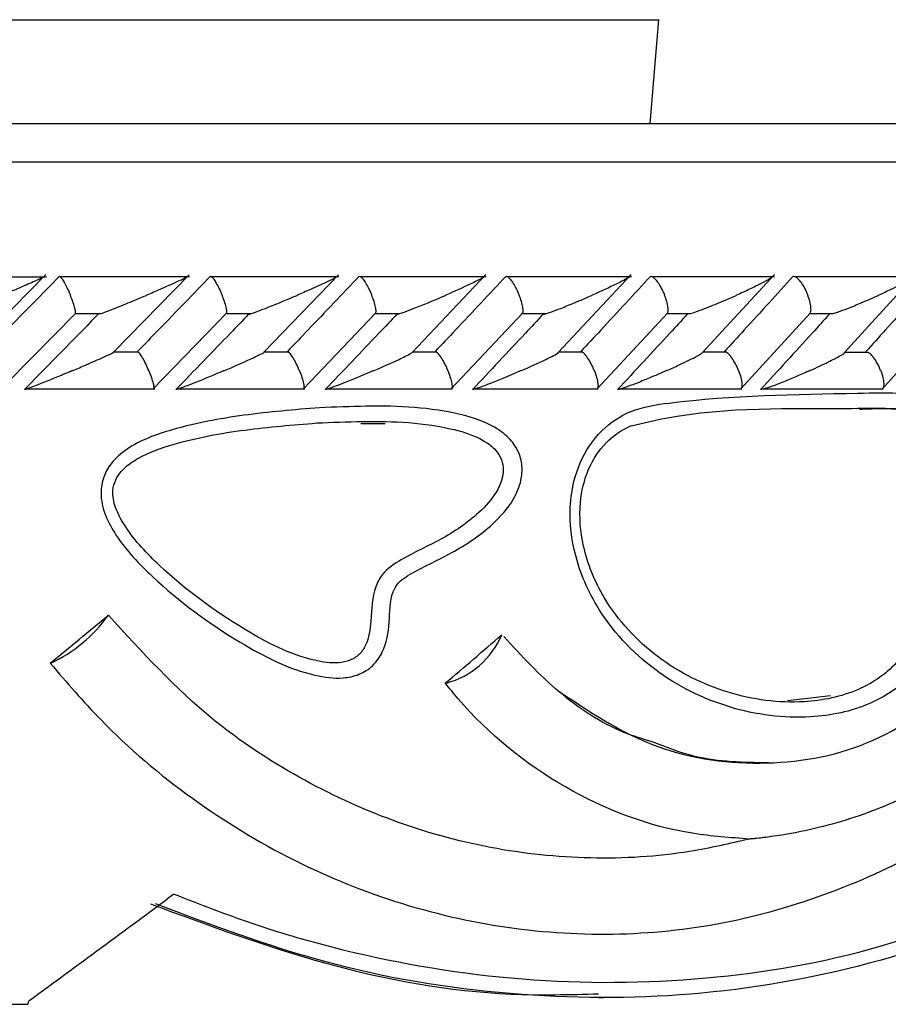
# Model space of a CAD drawing. Header units: millimetres. Extents: x 67.9 to 154, y 110.8 to 178.6.
# Tile 63 of 109: x 91.3 to 92.4, y 125.3 to 126.6. Entities that reach past the tile are written whole.
import ezdxf

# ---------------------------------------------------------------- set-up
doc = ezdxf.new("R2010")
doc.units = ezdxf.units.MM

msp = doc.modelspace()

# ---------------------------------------------------------------- linework, layer by layer
at = {"color": 1, "linetype": 'Continuous', "lineweight": 25}
for p, q in [((89.0715, 126.6419), (91.6409, 126.6419)), ((91.6409, 126.6419), (92.0965, 126.6419)), ((86.009, 126.4552), (94.4819, 126.4552))]:
    msp.add_line(p, q, dxfattribs=at)
at = {"color": 7, "linetype": 'Continuous', "lineweight": 25}
for p, q in [((92.0849, 126.5052), (92.0965, 126.6419)), ((86.059, 126.5052), (94.4393, 126.5052)), ((91.2907, 126.3035), (91.1182, 126.3035)), ((91.1893, 126.2044), (91.2899, 126.3067)), ((91.479, 126.3037), (91.308, 126.3037)), ((91.3789, 126.2046), (91.4784, 126.3065)), ((91.6756, 126.3037), (91.5069, 126.3037)), ((91.5768, 126.2045), (91.6751, 126.3066)), ((91.8694, 126.3037), (91.703, 126.3037)), ((91.7719, 126.2043), (91.869, 126.3067)), ((92.0605, 126.3037), (91.8963, 126.3037)), ((91.9641, 126.2041), (92.0602, 126.3069)), ((92.2487, 126.3036), (92.087, 126.3036)), ((92.1534, 126.2037), (92.2486, 126.307)), ((92.4342, 126.3036), (92.2749, 126.3036)), ((92.3403, 126.2038), (92.4342, 126.3072)), ((91.2386, 126.1639), (91.3293, 126.2562)), ((91.3292, 126.2557), (91.3628, 126.2557)), ((91.4309, 126.1559), (91.5282, 126.2563)), ((91.528, 126.2557), (91.5606, 126.2557)), ((91.6283, 126.1559), (91.7243, 126.2564)), ((91.7239, 126.2556), (91.7557, 126.2556)), ((91.8229, 126.156), (91.9175, 126.2564)), ((91.917, 126.2556), (91.9482, 126.2556)), ((92.0147, 126.156), (92.108, 126.2565)), ((92.1073, 126.2555), (92.138, 126.2555)), ((92.2037, 126.1561), (92.2957, 126.2566)), ((92.2948, 126.2555), (92.3249, 126.2555)), ((92.39, 126.1562), (92.4806, 126.2567)), ((91.4121, 126.2046), (91.3795, 126.2046)), ((91.6096, 126.2046), (91.5775, 126.2046)), ((91.8043, 126.2046), (91.7728, 126.2046)), ((91.9962, 126.2045), (91.9651, 126.2045)), ((92.1855, 126.2045), (92.1546, 126.2045)), ((92.372, 126.2044), (92.3413, 126.2044)), ((91.2621, 126.1566), (91.4334, 126.1566)), ((91.4616, 126.1565), (91.6307, 126.1565)), ((91.6583, 126.1565), (91.8251, 126.1565)), ((91.8522, 126.1564), (92.0167, 126.1564)), ((92.0434, 126.1564), (92.2055, 126.1564)), ((92.2319, 126.1563), (92.3915, 126.1563)), ((91.7044, 126.1111), (91.7365, 126.1109)), ((92.3221, 125.7529), (92.2655, 125.7464)), ((91.2433, 125.3472), (91.2663, 125.3472)), ((92.0172, 125.3559), (92.0235, 125.3559))]:
    msp.add_line(p, q, dxfattribs=at)
for centre, radius, start, end in [((91.2142, 125.9715), 0.1941, 295.0531, 324.5377), ((91.7881, 125.8763), 0.1105, 285.0792, 336.8857), ((91.2959, 125.7986), 0.00298, 269.937, 279.8647), ((91.8155, 125.7778), 0.00833, 270.1361, 279.5032)]:
    msp.add_arc(centre, radius, start, end, dxfattribs=at)
for centre, major_axis, ratio, start_param, end_param in [((90.584, 125.8272), (4.5651, 3.7186), 0.080856, 4.802862, 4.819791), ((90.584, 125.8012), (4.5461, 3.7024), 0.138612, 4.872525, 4.889419), ((90.584, 125.9262), (4.5467, 3.2898), 0.154485, 4.751077, 4.793381), ((90.584, 127.9255), (4.3761, 15.0633), 0.088576, 4.56616, 4.566454)]:
    msp.add_ellipse(centre, major_axis=major_axis, ratio=ratio, start_param=start_param, end_param=end_param, dxfattribs=at)
for points, knots in [([(91.308, 126.3045), (91.2966, 126.2929), (91.2735, 126.2694), (91.241, 126.2364), (91.2199, 126.215), (91.2106, 126.2055)], [0, 0, 0, 0, 0.351147, 0.71273, 1, 1, 1, 1]), ([(91.287, 126.3034), (91.2869, 126.3034), (91.2858, 126.3028), (91.2784, 126.2993), (91.2657, 126.2936), (91.2489, 126.2864), (91.2382, 126.2819), (91.2327, 126.2796), (91.2327, 126.2795)], [0, 0, 0, 0, 0.015045, 0.13829, 0.465901, 0.72894, 0.995983, 1, 1, 1, 1]), ([(91.308, 126.3045), (91.3083, 126.3045), (91.309, 126.3042), (91.3111, 126.3018), (91.3141, 126.2969), (91.3178, 126.2898), (91.3205, 126.2837), (91.322, 126.2802), (91.3222, 126.2796), (91.3223, 126.2795)], [0, 0, 0, 0, 0.1152798, 0.3056806, 0.5012898, 0.7256609, 0.9501956, 0.9934701, 1, 1, 1, 1]), ([(91.5066, 126.3045), (91.4953, 126.2929), (91.4726, 126.2694), (91.4406, 126.2364), (91.4198, 126.215), (91.4106, 126.2055)], [0, 0, 0, 0, 0.352171, 0.711323, 1, 1, 1, 1]), ([(91.4757, 126.3035), (91.4756, 126.3035), (91.4745, 126.3028), (91.4697, 126.3004), (91.4584, 126.2952), (91.4423, 126.288), (91.4285, 126.2821), (91.4225, 126.2796), (91.4225, 126.2795)], [0, 0, 0, 0, 0.015146, 0.160756, 0.305201, 0.702821, 0.996005, 1, 1, 1, 1]), ([(91.5066, 126.3045), (91.5066, 126.3045), (91.5072, 126.3045), (91.5087, 126.3035), (91.5117, 126.2997), (91.5153, 126.2938), (91.5188, 126.2868), (91.521, 126.2817), (91.5219, 126.2796), (91.5219, 126.2795)], [0, 0, 0, 0, 0.0163611, 0.206885, 0.3985455, 0.5994314, 0.8309806, 0.9934816, 1, 1, 1, 1]), ([(91.7024, 126.3045), (91.6913, 126.2929), (91.6688, 126.2694), (91.6373, 126.2363), (91.6168, 126.215), (91.6077, 126.2055)], [0, 0, 0, 0, 0.352654, 0.712616, 1, 1, 1, 1]), ([(91.6722, 126.3035), (91.6721, 126.3034), (91.6711, 126.3026), (91.6667, 126.3004), (91.656, 126.2952), (91.6402, 126.288), (91.6266, 126.2821), (91.6207, 126.2796), (91.6207, 126.2795)], [0, 0, 0, 0, 0.017588, 0.158295, 0.298041, 0.702842, 0.995975, 1, 1, 1, 1]), ([(91.7024, 126.3045), (91.7028, 126.3045), (91.7039, 126.3042), (91.7065, 126.3018), (91.7101, 126.2968), (91.7141, 126.2898), (91.717, 126.2837), (91.7184, 126.2802), (91.7187, 126.2796), (91.7187, 126.2795)], [0, 0, 0, 0, 0.115717, 0.305809, 0.501194, 0.725709, 0.950396, 0.993491, 1, 1, 1, 1]), ([(91.8954, 126.3045), (91.8845, 126.2929), (91.8623, 126.2693), (91.8312, 126.2363), (91.811, 126.215), (91.8021, 126.2055)], [0, 0, 0, 0, 0.353113, 0.713537, 1, 1, 1, 1]), ([(91.8666, 126.3045), (91.8668, 126.3045), (91.8672, 126.3045), (91.8671, 126.3041), (91.8647, 126.3023), (91.8581, 126.2989), (91.8422, 126.2912), (91.8277, 126.2846), (91.8161, 126.2796), (91.8161, 126.2795)], [0, 0, 0, 0, 0.02335, 0.073462, 0.134698, 0.325553, 0.472796, 0.996411, 1, 1, 1, 1]), ([(91.8954, 126.3045), (91.8959, 126.3045), (91.8972, 126.3042), (91.9001, 126.3018), (91.9039, 126.2968), (91.9081, 126.2898), (91.911, 126.2837), (91.9124, 126.2802), (91.9127, 126.2796), (91.9127, 126.2795)], [0, 0, 0, 0, 0.115812, 0.305837, 0.501174, 0.72572, 0.95044, 0.993495, 1, 1, 1, 1]), ([(92.0857, 126.3045), (92.0749, 126.2929), (92.0531, 126.2693), (92.0224, 126.2363), (92.0025, 126.2149), (91.9937, 126.2055)], [0, 0, 0, 0, 0.3535555, 0.7141021, 1, 1, 1, 1]), ([(92.0574, 126.3045), (92.0575, 126.3045), (92.0578, 126.3045), (92.0582, 126.3044), (92.0577, 126.3037), (92.0549, 126.3018), (92.0491, 126.2986), (92.0343, 126.2911), (92.0201, 126.2846), (92.0087, 126.2796), (92.0087, 126.2795)], [0, 0, 0, 0, 0.013073, 0.044023, 0.100225, 0.166357, 0.329721, 0.473923, 0.996413, 1, 1, 1, 1]), ([(92.0857, 126.3045), (92.0858, 126.3045), (92.0867, 126.3045), (92.089, 126.3035), (92.0927, 126.2997), (92.097, 126.2938), (92.1008, 126.2868), (92.103, 126.2817), (92.1039, 126.2796), (92.1039, 126.2795)], [0, 0, 0, 0, 0.016742, 0.207072, 0.39855, 0.599335, 0.831038, 0.993495, 1, 1, 1, 1]), ([(92.2733, 126.3045), (92.2627, 126.2929), (92.2412, 126.2693), (92.2109, 126.2363), (92.1913, 126.215), (92.1826, 126.2055)], [0, 0, 0, 0, 0.353342, 0.713673, 1, 1, 1, 1]), ([(92.2453, 126.3045), (92.2453, 126.3045), (92.2458, 126.3046), (92.2464, 126.3044), (92.2456, 126.3034), (92.2413, 126.3004), (92.231, 126.2949), (92.2159, 126.2875), (92.2045, 126.2822), (92.1986, 126.2796), (92.1985, 126.2795)], [0, 0, 0, 0, 0.002835, 0.050977, 0.110337, 0.207812, 0.453185, 0.72164, 0.996415, 1, 1, 1, 1]), ([(92.2733, 126.3045), (92.2734, 126.3045), (92.2744, 126.3045), (92.2769, 126.3035), (92.2809, 126.2997), (92.2854, 126.2938), (92.2893, 126.2868), (92.2915, 126.2817), (92.2923, 126.2796), (92.2923, 126.2795)], [0, 0, 0, 0, 0.016652, 0.207028, 0.398551, 0.59936, 0.831024, 0.993492, 1, 1, 1, 1]), ([(92.4581, 126.3045), (92.4477, 126.2929), (92.4265, 126.2694), (92.3967, 126.2364), (92.3774, 126.215), (92.3688, 126.2055)], [0, 0, 0, 0, 0.35247, 0.712244, 1, 1, 1, 1]), ([(92.4304, 126.3045), (92.4308, 126.3045), (92.4315, 126.3045), (92.4315, 126.3038), (92.4296, 126.302), (92.4207, 126.2966), (92.4051, 126.2886), (92.3911, 126.2821), (92.3856, 126.2796), (92.3855, 126.2795)], [0, 0, 0, 0, 0.0388574, 0.084812, 0.162938, 0.3126958, 0.7369051, 0.9964149, 1, 1, 1, 1]), ([(91.3291, 126.2559), (91.3292, 126.2564), (91.3294, 126.2576), (91.3283, 126.2623), (91.3262, 126.2692), (91.324, 126.2754), (91.3226, 126.2788), (91.3223, 126.2795), (91.3223, 126.2795)], [0, 0, 0, 0, 0.149002, 0.388888, 0.663921, 0.939147, 0.991997, 1, 1, 1, 1]), ([(91.3628, 126.2557), (91.3636, 126.256), (91.367, 126.2571), (91.3791, 126.2617), (91.3983, 126.2695), (91.4143, 126.2761), (91.4224, 126.2795), (91.4225, 126.2795)], [0, 0, 0, 0, 0.055044, 0.219231, 0.599098, 0.99599, 1, 1, 1, 1]), ([(91.5281, 126.2564), (91.5281, 126.2568), (91.5284, 126.2579), (91.5277, 126.2623), (91.5258, 126.2692), (91.5236, 126.2754), (91.5222, 126.2788), (91.5219, 126.2795), (91.5219, 126.2795)], [0, 0, 0, 0, 0.106939, 0.358539, 0.647309, 0.93629, 0.991616, 1, 1, 1, 1]), ([(91.5568, 126.2545), (91.5571, 126.2546), (91.5578, 126.2547), (91.561, 126.2556), (91.5679, 126.2581), (91.5866, 126.2653), (91.6052, 126.2729), (91.6188, 126.2788), (91.6206, 126.2795), (91.6207, 126.2795)], [0, 0, 0, 0, 0.042786, 0.100388, 0.193836, 0.38606, 0.920541, 0.996406, 1, 1, 1, 1]), ([(91.7241, 126.2565), (91.7242, 126.2568), (91.7247, 126.2579), (91.7241, 126.2623), (91.7225, 126.2692), (91.7204, 126.2754), (91.719, 126.2788), (91.7187, 126.2795), (91.7187, 126.2795)], [0, 0, 0, 0, 0.101836, 0.354775, 0.645294, 0.93603, 0.991578, 1, 1, 1, 1]), ([(91.7519, 126.2545), (91.7522, 126.2546), (91.7531, 126.2547), (91.7564, 126.2556), (91.7635, 126.2581), (91.7823, 126.2653), (91.8008, 126.273), (91.8143, 126.2788), (91.816, 126.2795), (91.8161, 126.2795)], [0, 0, 0, 0, 0.0429558, 0.1007659, 0.1945162, 0.3871964, 0.9215819, 0.9964028, 1, 1, 1, 1]), ([(91.9174, 126.2566), (91.9175, 126.2569), (91.9181, 126.258), (91.9178, 126.2624), (91.9164, 126.2692), (91.9143, 126.2754), (91.913, 126.2788), (91.9127, 126.2795), (91.9127, 126.2795)], [0, 0, 0, 0, 0.096142, 0.350631, 0.643045, 0.935681, 0.99153, 1, 1, 1, 1]), ([(91.9442, 126.2545), (91.9446, 126.2546), (91.9456, 126.2547), (91.949, 126.2556), (91.9563, 126.2581), (91.969, 126.2629), (91.9873, 126.2703), (92.001, 126.2762), (92.0086, 126.2795), (92.0087, 126.2795)], [0, 0, 0, 0, 0.042732, 0.100453, 0.193926, 0.385762, 0.648647, 0.996406, 1, 1, 1, 1]), ([(92.1078, 126.2566), (92.108, 126.2569), (92.1087, 126.258), (92.1086, 126.2624), (92.1075, 126.2692), (92.1055, 126.2754), (92.1042, 126.2788), (92.1039, 126.2795), (92.1039, 126.2795)], [0, 0, 0, 0, 0.08964, 0.345951, 0.640478, 0.935228, 0.99147, 1, 1, 1, 1]), ([(92.138, 126.2554), (92.1391, 126.2558), (92.143, 126.2569), (92.1552, 126.2613), (92.1745, 126.2691), (92.1902, 126.2758), (92.1984, 126.2795), (92.1985, 126.2795)], [0, 0, 0, 0, 0.063346, 0.218744, 0.574024, 0.996037, 1, 1, 1, 1]), ([(92.2955, 126.2567), (92.2957, 126.257), (92.2965, 126.2581), (92.2967, 126.2624), (92.2957, 126.2692), (92.2939, 126.2754), (92.2926, 126.2788), (92.2924, 126.2795), (92.2923, 126.2795)], [0, 0, 0, 0, 0.08142, 0.340083, 0.637232, 0.934604, 0.991389, 1, 1, 1, 1]), ([(92.3249, 126.2554), (92.3251, 126.2554), (92.3269, 126.2559), (92.3338, 126.2582), (92.3464, 126.2628), (92.3647, 126.2703), (92.378, 126.2762), (92.3854, 126.2795), (92.3855, 126.2795)], [0, 0, 0, 0, 0.011856, 0.114191, 0.324291, 0.612839, 0.996056, 1, 1, 1, 1]), ([(91.3589, 126.2545), (91.3508, 126.2463), (91.3186, 126.2133), (91.2862, 126.1803), (91.2619, 126.1555)], [0, 0, 0, 0, 0.249687, 1, 1, 1, 1]), ([(91.5568, 126.2545), (91.5488, 126.2463), (91.517, 126.2132), (91.4851, 126.1802), (91.4611, 126.1555)], [0, 0, 0, 0, 0.250471, 1, 1, 1, 1]), ([(91.7519, 126.2545), (91.744, 126.2463), (91.7126, 126.2132), (91.6811, 126.1802), (91.6575, 126.1555)], [0, 0, 0, 0, 0.250973, 1, 1, 1, 1]), ([(91.9442, 126.2545), (91.9364, 126.2463), (91.9055, 126.2132), (91.8745, 126.1802), (91.8512, 126.1555)], [0, 0, 0, 0, 0.251159, 1, 1, 1, 1]), ([(92.1338, 126.2545), (92.1262, 126.2463), (92.0957, 126.2132), (92.0651, 126.1802), (92.0421, 126.1555)], [0, 0, 0, 0, 0.25101, 1, 1, 1, 1]), ([(92.3207, 126.2545), (92.3132, 126.2463), (92.2832, 126.2133), (92.253, 126.1803), (92.2303, 126.1555)], [0, 0, 0, 0, 0.250246, 1, 1, 1, 1]), ([(91.3252, 126.1805), (91.3253, 126.1805), (91.3313, 126.183), (91.3453, 126.189), (91.3616, 126.1961), (91.373, 126.2014), (91.3778, 126.2037), (91.379, 126.2044), (91.3791, 126.2045)], [0, 0, 0, 0, 0.003991, 0.294378, 0.700252, 0.841068, 0.982921, 1, 1, 1, 1]), ([(91.4254, 126.1805), (91.4254, 126.1806), (91.4241, 126.1836), (91.4214, 126.1897), (91.4173, 126.1975), (91.414, 126.2027), (91.4126, 126.2039), (91.4121, 126.2044)], [0, 0, 0, 0, 0.007732, 0.289148, 0.57096, 0.840336, 1, 1, 1, 1]), ([(91.5248, 126.1805), (91.5249, 126.1805), (91.5366, 126.1855), (91.5517, 126.1921), (91.5681, 126.1997), (91.5749, 126.203), (91.5768, 126.2042), (91.577, 126.2043)], [0, 0, 0, 0, 0.004036, 0.59025, 0.759527, 0.974782, 1, 1, 1, 1]), ([(91.6236, 126.1805), (91.6235, 126.1806), (91.6223, 126.1836), (91.6195, 126.1898), (91.6153, 126.1975), (91.6117, 126.2027), (91.6101, 126.2039), (91.6096, 126.2044)], [0, 0, 0, 0, 0.007734, 0.289856, 0.572377, 0.842334, 1, 1, 1, 1]), ([(91.7216, 126.1805), (91.7217, 126.1805), (91.7332, 126.1855), (91.7478, 126.192), (91.7633, 126.1994), (91.7695, 126.2026), (91.7716, 126.2039), (91.772, 126.2042)], [0, 0, 0, 0, 0.004076, 0.592778, 0.760318, 0.949071, 1, 1, 1, 1]), ([(91.8189, 126.1805), (91.8189, 126.1806), (91.8176, 126.1836), (91.8148, 126.1898), (91.8104, 126.1975), (91.8066, 126.2027), (91.8049, 126.2039), (91.8042, 126.2043)], [0, 0, 0, 0, 0.007752, 0.290902, 0.574456, 0.845338, 1, 1, 1, 1]), ([(91.9155, 126.1805), (91.9156, 126.1805), (91.9269, 126.1855), (91.9412, 126.1919), (91.9561, 126.1993), (91.962, 126.2024), (91.9639, 126.2038), (91.9642, 126.204)], [0, 0, 0, 0, 0.00412, 0.597559, 0.764053, 0.954944, 1, 1, 1, 1]), ([(92.0115, 126.1805), (92.0114, 126.1806), (92.0102, 126.1836), (92.0074, 126.1898), (92.0028, 126.1975), (91.9988, 126.2027), (91.9969, 126.2039), (91.9962, 126.2043)], [0, 0, 0, 0, 0.007786, 0.29233, 0.57728, 0.849472, 1, 1, 1, 1]), ([(92.1067, 126.1805), (92.1068, 126.1805), (92.1124, 126.183), (92.1257, 126.189), (92.14, 126.196), (92.1499, 126.2013), (92.1523, 126.2029), (92.1534, 126.2037)], [0, 0, 0, 0, 0.004179, 0.303174, 0.737132, 0.868902, 1, 1, 1, 1]), ([(92.2012, 126.1805), (92.2012, 126.1806), (92.2, 126.1836), (92.1972, 126.1898), (92.1925, 126.1975), (92.1883, 126.2026), (92.1862, 126.2038), (92.1855, 126.2042)], [0, 0, 0, 0, 0.007834, 0.294062, 0.580697, 0.854512, 1, 1, 1, 1]), ([(92.2951, 126.1805), (92.2952, 126.1805), (92.2994, 126.1824), (92.3077, 126.1862), (92.3217, 126.193), (92.3329, 126.1988), (92.3397, 126.2028), (92.3405, 126.2036), (92.3405, 126.2037)], [0, 0, 0, 0, 0.004207, 0.235336, 0.468806, 0.837169, 0.998751, 1, 1, 1, 1]), ([(92.3882, 126.1805), (92.3882, 126.1806), (92.387, 126.1836), (92.3842, 126.1898), (92.3793, 126.1975), (92.375, 126.2026), (92.3727, 126.2038), (92.372, 126.2042)], [0, 0, 0, 0, 0.007889, 0.295786, 0.584092, 0.859553, 1, 1, 1, 1]), ([(91.3252, 126.1805), (91.3252, 126.1805), (91.3232, 126.1796), (91.3091, 126.1737), (91.2903, 126.166), (91.2722, 126.1589), (91.2656, 126.1565), (91.2628, 126.1556), (91.262, 126.1555), (91.2619, 126.1555), (91.2619, 126.1555)], [0, 0, 0, 0, 0.003579, 0.088017, 0.620449, 0.806987, 0.897761, 0.954085, 0.999597, 1, 1, 1, 1]), ([(91.4254, 126.1805), (91.4254, 126.1804), (91.4267, 126.1774), (91.429, 126.1712), (91.4312, 126.1635), (91.4322, 126.1584), (91.4319, 126.1573), (91.4318, 126.1569)], [0, 0, 0, 0, 0.007963, 0.297915, 0.58828, 0.865672, 1, 1, 1, 1]), ([(91.5248, 126.1805), (91.5247, 126.1805), (91.5227, 126.1796), (91.5088, 126.1737), (91.4902, 126.166), (91.4719, 126.1589), (91.4652, 126.1565), (91.4621, 126.1556), (91.4614, 126.1555), (91.4611, 126.1555)], [0, 0, 0, 0, 0.003584, 0.090161, 0.620258, 0.806634, 0.897586, 0.954144, 1, 1, 1, 1]), ([(91.6236, 126.1805), (91.6236, 126.1804), (91.6248, 126.1774), (91.6271, 126.1712), (91.6291, 126.1635), (91.6298, 126.1584), (91.6293, 126.1572), (91.6291, 126.1568)], [0, 0, 0, 0, 0.007902, 0.296289, 0.58509, 0.860888, 1, 1, 1, 1]), ([(91.7216, 126.1805), (91.7215, 126.1805), (91.7135, 126.177), (91.6994, 126.171), (91.681, 126.1636), (91.6687, 126.1589), (91.6619, 126.1565), (91.6587, 126.1556), (91.6579, 126.1555), (91.6575, 126.1555)], [0, 0, 0, 0, 0.003583, 0.362679, 0.622385, 0.807431, 0.898033, 0.95455, 1, 1, 1, 1]), ([(91.8189, 126.1805), (91.8189, 126.1804), (91.8202, 126.1774), (91.8223, 126.1712), (91.8242, 126.1635), (91.8246, 126.1584), (91.8238, 126.1572), (91.8236, 126.1568)], [0, 0, 0, 0, 0.007847, 0.294601, 0.581769, 0.855947, 1, 1, 1, 1]), ([(91.9155, 126.1805), (91.9155, 126.1805), (91.9114, 126.1787), (91.9034, 126.1752), (91.8894, 126.1693), (91.8751, 126.1635), (91.8628, 126.1589), (91.8558, 126.1565), (91.8525, 126.1556), (91.8516, 126.1555), (91.8512, 126.1555)], [0, 0, 0, 0, 0.003584, 0.184786, 0.364582, 0.623232, 0.807722, 0.898201, 0.954727, 1, 1, 1, 1]), ([(92.0115, 126.1805), (92.0115, 126.1804), (92.0127, 126.1774), (92.0148, 126.1712), (92.0164, 126.1635), (92.0165, 126.1583), (92.0156, 126.1571), (92.0152, 126.1567)], [0, 0, 0, 0, 0.0077971, 0.2928955, 0.5784054, 0.8509759, 1, 1, 1, 1]), ([(92.1067, 126.1805), (92.1066, 126.1805), (92.0991, 126.1771), (92.0855, 126.1712), (92.0672, 126.1638), (92.0545, 126.159), (92.0472, 126.1566), (92.0437, 126.1556), (92.0425, 126.1555), (92.0422, 126.1555), (92.0421, 126.1555)], [0, 0, 0, 0, 0.003585, 0.349532, 0.614369, 0.803756, 0.896002, 0.953183, 0.999238, 1, 1, 1, 1]), ([(92.2012, 126.1805), (92.2013, 126.1804), (92.2025, 126.1774), (92.2045, 126.1712), (92.2058, 126.1635), (92.2057, 126.1583), (92.2045, 126.1571), (92.2041, 126.1567)], [0, 0, 0, 0, 0.0077617, 0.2914773, 0.5756022, 0.8468637, 1, 1, 1, 1]), ([(92.2951, 126.1805), (92.295, 126.1805), (92.2933, 126.1797), (92.2802, 126.1738), (92.2621, 126.1661), (92.2431, 126.159), (92.2356, 126.1565), (92.232, 126.1556), (92.2307, 126.1555), (92.2304, 126.1555), (92.2303, 126.1555)], [0, 0, 0, 0, 0.003589, 0.081499, 0.615827, 0.804444, 0.896386, 0.953444, 0.99951, 1, 1, 1, 1]), ([(92.3882, 126.1805), (92.3883, 126.1804), (92.3894, 126.1774), (92.3913, 126.1712), (92.3924, 126.1635), (92.392, 126.1583), (92.3906, 126.1571), (92.3901, 126.1566)], [0, 0, 0, 0, 0.007742, 0.290431, 0.573526, 0.843854, 1, 1, 1, 1]), ([(92.4828, 125.966), (92.4805, 125.949), (92.4746, 125.9054), (92.4692, 125.8433), (92.4453, 125.799), (92.4163, 125.766), (92.3699, 125.7362), (92.2873, 125.7195), (92.1878, 125.7325), (92.0873, 125.7819), (92.0162, 125.8581), (91.9826, 125.939), (91.9771, 126.0051), (91.9902, 126.0604), (92.0183, 126.1026), (92.0606, 126.131), (92.1769, 126.148), (92.3166, 126.1499), (92.4468, 126.1525), (92.4992, 126.1378), (92.5155, 126.1288), (92.5263, 126.116), (92.5311, 126.1027), (92.5317, 126.0865), (92.5283, 126.0759), (92.5263, 126.0696)], [0, 0, 0, 0, 0.033052, 0.085025, 0.118228, 0.129569, 0.172985, 0.228261, 0.301975, 0.376413, 0.450985, 0.502261, 0.543379, 0.576527, 0.609905, 0.640198, 0.675367, 0.845989, 0.931325, 0.94569, 0.960158, 0.969378, 0.978629, 0.987196, 1, 1, 1, 1]), ([(91.6499, 126.1316), (91.6704, 126.1324), (91.7332, 126.1351), (91.8116, 126.1317), (91.8743, 126.1113), (91.899, 126.0934), (91.9121, 126.0755), (91.9174, 126.0557), (91.9156, 126.0334), (91.9038, 126.0059), (91.8735, 125.9717), (91.8265, 125.9407), (91.7821, 125.9206), (91.7541, 125.9038), (91.7418, 125.8809), (91.7431, 125.8493), (91.7371, 125.8151), (91.7211, 125.7916), (91.7024, 125.7799), (91.6759, 125.7745), (91.6205, 125.7822), (91.5337, 125.8267), (91.4463, 125.8906), (91.3892, 125.951), (91.3672, 125.9897), (91.3609, 126.0167), (91.365, 126.0406), (91.3765, 126.061), (91.4058, 126.086), (91.4662, 126.1076), (91.5517, 126.1235), (91.6167, 126.1289), (91.6499, 126.1316)], [0, 0, 0, 0, 0.0431557, 0.1319804, 0.1642992, 0.1810664, 0.1951837, 0.209357, 0.2220216, 0.2400837, 0.2698018, 0.3156676, 0.3568957, 0.3736739, 0.3815956, 0.4091123, 0.4362742, 0.4511753, 0.4662246, 0.4811888, 0.507226, 0.5818162, 0.6810471, 0.7305635, 0.7510547, 0.7717555, 0.785665, 0.7995839, 0.8188934, 0.8634736, 0.9303226, 1, 1, 1, 1]), ([(92.0599, 126.108), (92.0594, 126.1078), (92.0473, 126.1027), (92.0247, 126.0867), (92.0014, 126.051), (91.9902, 126.0031), (91.9953, 125.9437), (92.0261, 125.8694), (92.0922, 125.7985), (92.1861, 125.7521), (92.2789, 125.7398), (92.3547, 125.7551), (92.3964, 125.7819), (92.4217, 125.8109), (92.4428, 125.8511), (92.4492, 125.9175), (92.4567, 126.0009), (92.4922, 126.0516), (92.504, 126.0882), (92.5038, 126.0982), (92.5013, 126.1053), (92.4949, 126.1129), (92.4831, 126.1193), (92.4354, 126.1326), (92.3088, 126.1285), (92.1712, 126.1341), (92.0751, 126.1115), (92.0599, 126.108)], [0, 0, 0, 0, 0.001084, 0.026748, 0.05422, 0.083432, 0.120738, 0.168239, 0.238257, 0.308796, 0.37861, 0.429994, 0.468906, 0.478845, 0.507998, 0.557019, 0.607303, 0.667699, 0.677381, 0.68214, 0.686818, 0.691997, 0.702403, 0.714829, 0.797825, 0.968074, 1, 1, 1, 1]), ([(92.3604, 126.1297), (92.3693, 126.1301), (92.3917, 126.1311), (92.4223, 126.1297), (92.4439, 126.1259), (92.4524, 126.1244)], [0, 0, 0, 0, 0.286572, 0.717982, 1, 1, 1, 1]), ([(91.6464, 126.1116), (91.6149, 126.109), (91.5516, 126.1038), (91.4723, 126.0895), (91.4229, 126.0722), (91.4, 126.0582), (91.3884, 126.0485), (91.3798, 126.0339), (91.3769, 126.0169), (91.3822, 125.9961), (91.4016, 125.9623), (91.4557, 125.9054), (91.5387, 125.8445), (91.6202, 125.8021), (91.6696, 125.7948), (91.69, 125.7987), (91.7029, 125.8066), (91.7146, 125.8241), (91.7189, 125.8554), (91.7187, 125.8885), (91.7343, 125.9171), (91.7653, 125.9374), (91.8108, 125.9575), (91.8547, 125.9867), (91.8814, 126.0163), (91.8909, 126.038), (91.8923, 126.0535), (91.8888, 126.0667), (91.8795, 126.0792), (91.8593, 126.0935), (91.8016, 126.112), (91.7271, 126.115), (91.6665, 126.1124), (91.6464, 126.1116)], [0, 0, 0, 0, 0.072517, 0.145702, 0.183451, 0.189906, 0.206339, 0.216864, 0.22716, 0.244201, 0.263449, 0.314217, 0.419408, 0.49635, 0.520331, 0.532257, 0.543043, 0.55396, 0.578404, 0.612357, 0.62637, 0.649984, 0.695239, 0.741897, 0.769931, 0.78495, 0.794286, 0.804227, 0.814771, 0.829002, 0.860254, 0.953698, 1, 1, 1, 1]), ([(92.2155, 125.5645), (92.1895, 125.5585), (92.1213, 125.5428), (92.0066, 125.536), (91.8745, 125.5497), (91.7449, 125.5857), (91.6219, 125.6428), (91.4913, 125.7287), (91.4163, 125.8108), (91.3723, 125.8589)], [0, 0, 0, 0, 0.087306, 0.229559, 0.371799, 0.514047, 0.656279, 0.798509, 1, 1, 1, 1]), ([(92.0877, 125.6922), (92.0752, 125.696), (92.0313, 125.7096), (91.9624, 125.7552), (91.9158, 125.8054), (91.8923, 125.8307)], [0, 0, 0, 0, 0.165342, 0.580206, 1, 1, 1, 1]), ([(91.2959, 125.7956), (91.3175, 125.7704), (91.3738, 125.7049), (91.4802, 125.615), (91.6143, 125.5332), (91.7576, 125.4756), (91.9057, 125.4431), (92.0547, 125.4358), (92.2011, 125.454), (92.3401, 125.4981), (92.4453, 125.5475), (92.4977, 125.5896), (92.5122, 125.6012)], [0, 0, 0, 0, 0.070712, 0.184002, 0.296264, 0.407838, 0.518237, 0.628247, 0.738265, 0.848268, 0.958277, 1, 1, 1, 1]), ([(92.2155, 125.5645), (92.1905, 125.5663), (92.1073, 125.5721), (91.9689, 125.6242), (91.8656, 125.708), (91.8211, 125.7626), (91.8155, 125.7694)], [0, 0, 0, 0, 0.166109, 0.554636, 0.944027, 1, 1, 1, 1]), ([(91.9637, 125.7597), (92.0035, 125.733), (92.0849, 125.6786), (92.2295, 125.6567), (92.3761, 125.681), (92.4567, 125.7396), (92.4978, 125.7695)], [0, 0, 0, 0, 0.239228, 0.489081, 0.7391, 1, 1, 1, 1]), ([(92.5591, 125.7118), (92.5346, 125.6919), (92.4857, 125.6522), (92.4005, 125.6081), (92.3298, 125.5843), (92.2811, 125.5737), (92.2603, 125.5699), (92.2458, 125.5678), (92.2348, 125.5663), (92.2267, 125.5654), (92.2209, 125.5649), (92.2176, 125.5646), (92.2161, 125.5645), (92.2156, 125.5645), (92.2155, 125.5645)], [0, 0, 0, 0, 0.251195, 0.502412, 0.760252, 0.835118, 0.886182, 0.921269, 0.945638, 0.969178, 0.982685, 0.991202, 0.997437, 1, 1, 1, 1]), ([(92.2403, 125.6646), (92.2078, 125.6651), (92.1557, 125.6658), (92.1063, 125.685), (92.0877, 125.6922)], [0, 0, 0, 0, 0.623072, 1, 1, 1, 1]), ([(91.4584, 125.4922), (91.4925, 125.4789), (91.5609, 125.4521), (91.7083, 125.4091), (91.9042, 125.3746), (92.1431, 125.3741), (92.3788, 125.4119), (92.5227, 125.4706), (92.5958, 125.5003)], [0, 0, 0, 0, 0.090544, 0.181585, 0.382124, 0.58855, 0.791286, 1, 1, 1, 1]), ([(91.4279, 125.4791), (91.5042, 125.4509), (91.6589, 125.3937), (91.8597, 125.357), (91.9788, 125.3599), (92.0172, 125.3609)], [0, 0, 0, 0, 0.397104, 0.805494, 1, 1, 1, 1]), ([(92.5884, 125.4791), (92.5884, 125.4791), (92.5195, 125.4471), (92.3734, 125.394), (92.1413, 125.3538), (91.8993, 125.355), (91.6606, 125.394), (91.5082, 125.4514), (91.4346, 125.4791)], [0, 0, 0, 0, 0.000103, 0.198993, 0.403533, 0.602962, 0.808309, 1, 1, 1, 1])]:
    msp.add_open_spline(points, degree=3, knots=knots, dxfattribs=at)

doc.saveas('drawing.dxf')
